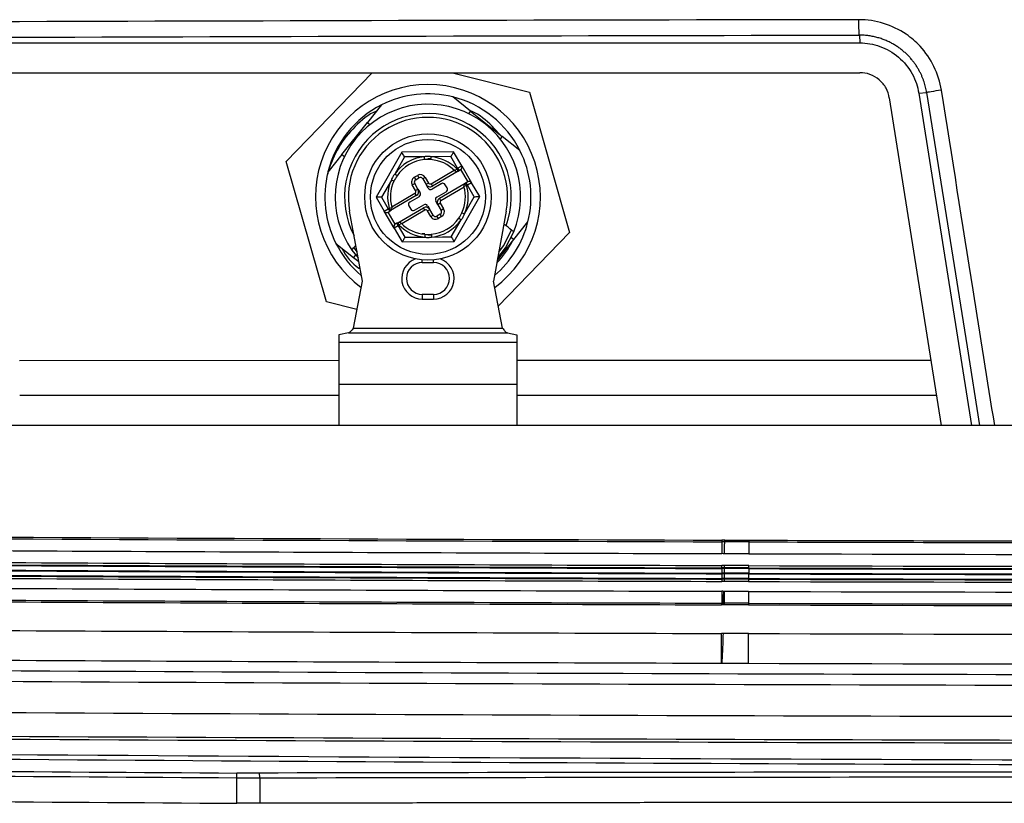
# Model space of a CAD drawing. Header units: inches. Extents: x 2 to 86, y 2 to 66.
# Tile 21 of 36: x 59.9 to 64, y 19.4 to 22.7. Entities that reach past the tile are written whole.
import ezdxf

# ---------------------------------------------------------------- set-up
doc = ezdxf.new("R2010")
doc.units = ezdxf.units.IN
doc.header["$LTSCALE"] = 8
doc.header["$MEASUREMENT"] = 0

msp = doc.modelspace()

# ---------------------------------------------------------------- linework, layer by layer
for p, q in [((63.4404, 22.641), (63.4429, 22.6082)), ((59.7995, 22.6082), (63.4429, 22.6082)), ((59.7996, 22.4832), (63.4429, 22.4832)), ((61.0321, 22.1101), (61.3932, 22.4832)), ((61.73, 22.4832), (62.0543, 22.4019)), ((62.0543, 22.4019), (62.2227, 21.8118)), ((63.6898, 22.3973), (63.7231, 22.4)), ((63.6898, 22.3973), (63.9109, 21.0009)), ((61.4323, 22.3476), (61.3732, 22.2735)), ((61.8061, 22.322), (61.7321, 22.3812)), ((63.5663, 22.3777), (63.7844, 21.0009)), ((61.8061, 22.322), (61.7977, 22.3115)), ((61.8061, 22.322), (61.94, 22.2152)), ((61.2663, 22.1397), (61.3732, 22.2735)), ((61.3732, 22.2735), (61.3837, 22.2651)), ((61.933, 22.2207), (61.9064, 22.2491)), ((61.94, 22.2152), (61.9316, 22.2047)), ((62.014, 22.156), (61.94, 22.2152)), ((61.2663, 22.1397), (61.2072, 22.0656)), ((61.2663, 22.1397), (61.2768, 22.1313)), ((61.5176, 22.1487), (61.4099, 21.9597)), ((61.7351, 22.1499), (61.5176, 22.1487)), ((61.7692, 22.0917), (61.7351, 22.1499)), ((61.2005, 21.52), (61.0321, 22.1101)), ((61.5291, 22.1291), (61.4879, 22.0568)), ((61.64, 22.1204), (61.6265, 22.1204)), ((61.7239, 22.1302), (61.6407, 22.1297)), ((61.7522, 22.0818), (61.7239, 22.1302)), ((61.2073, 22.0662), (61.2066, 22.0571)), ((61.6405, 22.0165), (61.7377, 22.0733)), ((61.7542, 22.0693), (61.6465, 22.0063)), ((61.7398, 22.0712), (61.7483, 22.0795)), ((61.7483, 22.0795), (61.7522, 22.0818)), ((61.7483, 22.0795), (61.7542, 22.0693)), ((61.7522, 22.0818), (61.7692, 22.0917)), ((61.7522, 22.0818), (61.7581, 22.0716)), ((61.7542, 22.0693), (61.7581, 22.0716)), ((61.7581, 22.0716), (61.7649, 22.0756)), ((61.7649, 22.0756), (61.7947, 22.0246)), ((61.7692, 22.0917), (61.8109, 22.0203)), ((61.4738, 22.0321), (61.4326, 21.9599)), ((61.5615, 22.0113), (61.5717, 22.0173)), ((61.5699, 22.0436), (61.5835, 22.0516)), ((61.5699, 22.0436), (61.5759, 22.0334)), ((61.5856, 21.9935), (61.5717, 22.0173)), ((61.5759, 22.0334), (61.5895, 22.0414)), ((61.5835, 22.0516), (61.5895, 22.0414)), ((61.6158, 22.0431), (61.6056, 22.0371)), ((61.6056, 22.0371), (61.6196, 22.0134)), ((61.6158, 22.0431), (61.6297, 22.0193)), ((61.6297, 22.0193), (61.6196, 22.0134)), ((61.6285, 21.9981), (61.6196, 22.0134)), ((61.6405, 22.0165), (61.6465, 22.0063)), ((61.6837, 22.0167), (61.6447, 21.9938)), ((61.6763, 21.9553), (61.784, 22.0183)), ((61.7078, 21.9989), (61.6999, 22.0125)), ((61.7879, 22.0206), (61.784, 22.0183)), ((61.79, 22.0081), (61.784, 22.0183)), ((61.7947, 22.0246), (61.7879, 22.0206)), ((61.7939, 22.0104), (61.7879, 22.0206)), ((61.8109, 22.0203), (61.7939, 22.0104)), ((61.8449, 21.9621), (61.8109, 22.0203)), ((61.4754, 21.9199), (61.5725, 21.9768)), ((61.5754, 21.9875), (61.5615, 22.0113)), ((61.5725, 21.9768), (61.5785, 21.9666)), ((61.5754, 21.9875), (61.5856, 21.9935)), ((61.5856, 21.9935), (61.5945, 21.9782)), ((61.6645, 21.9598), (61.7036, 21.9827)), ((61.7794, 22.002), (61.6823, 21.9451)), ((61.79, 22.0081), (61.7786, 22.0048)), ((61.7939, 22.0104), (61.79, 22.0081)), ((61.8222, 21.962), (61.7939, 22.0104)), ((61.4099, 21.9597), (61.4439, 21.9015)), ((61.4326, 21.9599), (61.4609, 21.9115)), ((61.5785, 21.9666), (61.4708, 21.9036)), ((61.5903, 21.962), (61.5512, 21.9392)), ((61.6692, 21.9284), (61.6603, 21.9437)), ((61.6794, 21.9344), (61.6692, 21.9284)), ((61.6823, 21.9451), (61.6763, 21.9553)), ((61.6794, 21.9344), (61.6933, 21.9106)), ((61.7372, 21.7732), (61.8449, 21.9621)), ((61.781, 21.8898), (61.8222, 21.962)), ((61.3518, 21.6066), (61.2982, 21.9009)), ((61.4439, 21.9015), (61.4609, 21.9115)), ((61.4857, 21.8302), (61.4439, 21.9015)), ((61.4601, 21.8973), (61.4669, 21.9013)), ((61.4899, 21.8463), (61.4601, 21.8973)), ((61.4609, 21.9115), (61.4648, 21.9138)), ((61.4609, 21.9115), (61.4669, 21.9013)), ((61.4648, 21.9138), (61.4762, 21.917)), ((61.4648, 21.9138), (61.4708, 21.9036)), ((61.4669, 21.9013), (61.4708, 21.9036)), ((61.5006, 21.8526), (61.6083, 21.9156)), ((61.6143, 21.9054), (61.5171, 21.8485)), ((61.547, 21.923), (61.5549, 21.9094)), ((61.5711, 21.9052), (61.6102, 21.928)), ((61.6143, 21.9054), (61.6083, 21.9156)), ((61.6251, 21.9026), (61.6353, 21.9085)), ((61.639, 21.8788), (61.6251, 21.9026)), ((61.6263, 21.9238), (61.6353, 21.9085)), ((61.6492, 21.8847), (61.6353, 21.9085)), ((61.6789, 21.8884), (61.6653, 21.8805)), ((61.6692, 21.9284), (61.6832, 21.9046)), ((61.6849, 21.8783), (61.6789, 21.8884)), ((61.6933, 21.9106), (61.6832, 21.9046)), ((61.9566, 21.9009), (61.903, 21.6066)), ((61.4967, 21.8503), (61.4899, 21.8463)), ((61.5006, 21.8526), (61.4967, 21.8503)), ((61.5026, 21.8401), (61.4967, 21.8503)), ((61.5066, 21.8424), (61.5006, 21.8526)), ((61.515, 21.8507), (61.5066, 21.8424)), ((61.639, 21.8788), (61.6492, 21.8847)), ((61.6713, 21.8703), (61.6653, 21.8805)), ((61.6849, 21.8783), (61.6713, 21.8703)), ((61.7257, 21.7928), (61.7669, 21.865)), ((61.9561, 21.8396), (61.9468, 21.847)), ((61.9885, 21.7822), (62.0476, 21.8563)), ((61.5026, 21.8401), (61.4857, 21.8302)), ((61.4857, 21.8302), (61.5197, 21.772)), ((61.5066, 21.8424), (61.5026, 21.8401)), ((61.5026, 21.8401), (61.5309, 21.7917)), ((61.6144, 21.8054), (61.6026, 21.8054)), ((62.2227, 21.8118), (61.9231, 21.5022)), ((61.2408, 21.7658), (61.3148, 21.7067)), ((61.5197, 21.772), (61.7372, 21.7732)), ((61.5309, 21.7917), (61.6141, 21.7922)), ((61.6283, 21.8015), (61.6417, 21.8015)), ((61.9192, 21.6954), (61.9885, 21.7822)), ((61.978, 21.7906), (61.9885, 21.7822)), ((61.308, 21.7376), (61.334, 21.7044)), ((61.3157, 21.7472), (61.3297, 21.7281)), ((61.3232, 21.7172), (61.3148, 21.7067)), ((61.3148, 21.7067), (61.3368, 21.6892)), ((61.6038, 21.6853), (61.6038, 21.6962)), ((61.6038, 21.6853), (61.651, 21.6853)), ((61.651, 21.6853), (61.651, 21.6962)), ((61.314, 21.4098), (61.3518, 21.6066)), ((61.9408, 21.4098), (61.903, 21.6066)), ((61.329, 21.4878), (61.2005, 21.52)), ((61.6038, 21.5515), (61.6038, 21.5318)), ((61.651, 21.5515), (61.6038, 21.5515)), ((61.6038, 21.5318), (61.651, 21.5318)), ((61.651, 21.5515), (61.651, 21.5318)), ((61.314, 21.4098), (61.9408, 21.4098)), ((61.2934, 21.3901), (61.2534, 21.3815)), ((61.2534, 21.3815), (61.2534, 21.3506)), ((61.2534, 21.3506), (62.0014, 21.3506)), ((61.2534, 21.3506), (61.2534, 21.1735)), ((61.2934, 21.3901), (61.9614, 21.3901)), ((61.9614, 21.3901), (62.0014, 21.3815)), ((62.0014, 21.3815), (62.0014, 21.3506)), ((62.0014, 21.3506), (62.0014, 21.1735)), ((61.2534, 21.2731), (59.911, 21.2727)), ((61.2534, 21.1735), (61.2534, 21.0009)), ((61.2534, 21.1735), (62.0014, 21.1735)), ((62.0014, 21.1735), (62.0014, 21.0009)), ((59.9119, 21.1272), (61.2534, 21.1274)), ((74.9397, 21.0009), (59.3151, 21.0009)), ((62.8625, 20.5115), (62.8624, 20.4617)), ((62.8626, 20.5184), (62.8625, 20.5115)), ((62.9757, 20.5181), (62.9756, 20.5111)), ((62.8622, 20.3992), (62.8621, 20.3795)), ((62.8622, 20.4019), (62.8622, 20.4117)), ((62.8622, 20.4019), (62.8622, 20.3992)), ((62.9753, 20.4015), (62.9754, 20.4114)), ((62.9753, 20.4015), (62.9753, 20.3989)), ((62.9753, 20.3989), (62.9753, 20.3792)), ((62.8621, 20.3771), (62.8621, 20.3574)), ((62.8621, 20.3548), (62.8621, 20.3574)), ((62.9752, 20.3768), (62.9752, 20.3571)), ((62.9752, 20.3544), (62.9752, 20.3571)), ((62.8621, 20.3548), (62.862, 20.3449)), ((62.9752, 20.3544), (62.9752, 20.3446)), ((62.8619, 20.3033), (62.8618, 20.2535)), ((62.8687, 20.2534), (62.8702, 20.3032)), ((62.8702, 20.3032), (62.8713, 20.3031)), ((62.8724, 20.3031), (62.8713, 20.3031)), ((62.8618, 20.2535), (62.8617, 20.2466)), ((62.8684, 20.2464), (62.8687, 20.2534)), ((62.8704, 20.2464), (62.8684, 20.2464)), ((62.8687, 20.2534), (62.8705, 20.2533)), ((62.8704, 20.2464), (62.8705, 20.2533)), ((62.8723, 20.2464), (62.8704, 20.2464)), ((62.8723, 20.2533), (62.8705, 20.2533)), ((62.8723, 20.2533), (62.8723, 20.2464)), ((62.9749, 20.2532), (62.9749, 20.2462)), ((62.861, 20.0013), (62.8614, 20.1261)), ((62.861, 20.0009), (62.861, 20.0013)), ((60.8245, 19.4125), (60.8245, 19.5196)), ((60.9207, 19.5194), (60.9207, 19.4123))]:
    msp.add_line(p, q)
at = {"flags": 128}
for points in [[(63.7231, 22.4), (63.8927, 21.3304), (63.945, 21.0009)], [(61.6122, 22.1296), (61.5657, 22.1293), (61.5291, 22.1291)], [(61.9208, 21.7044), (61.953, 21.7467), (61.9883, 21.8138)], [(61.9251, 21.7281), (61.9447, 21.7556), (61.9787, 21.8215)], [(61.6426, 21.7923), (61.6891, 21.7926), (61.7257, 21.7928)], [(62.8743, 20.5113), (62.8744, 20.5152), (62.8744, 20.5183)], [(62.875, 20.4615), (62.8742, 20.4615), (62.8736, 20.4615)], [(62.8728, 20.4017), (62.8727, 20.4002), (62.8727, 20.399)], [(62.8721, 20.3546), (62.8721, 20.3561), (62.8721, 20.3573)]]:
    msp.add_lwpolyline(points, dxfattribs=at)
for radius in [0.2657, 0.2416]:
    msp.add_circle((61.6274, 21.9609), radius)
for centre, radius, start, end in [((61.6274, 21.9609), 0.4724, 306.4294, 233.5706), ((61.6274, 21.9609), 0.4331, 76.0152, 116.7753), ((61.6274, 21.9609), 0.4331, 116.7753, 165.9311), ((61.6274, 21.9609), 0.3898, 337.8243, 214.9662), ((61.6274, 21.9609), 0.4331, 26.7753, 76.0152), ((61.6274, 21.9609), 0.3504, 339.7323, 207.57), ((61.6274, 21.9609), 0.3346, 349.673, 190.327), ((61.6274, 21.9609), 0.4331, 346.0152, 26.7753), ((61.6274, 21.9609), 0.1693, 95.1384, 145.4974), ((61.6274, 21.9609), 0.1575, 95.1384, 145.4974), ((61.6274, 21.9609), 0.1575, 44.4516, 85.4974), ((61.6274, 21.9609), 0.1693, 44.4516, 85.4974), ((61.6274, 21.9609), 0.4331, 166.0152, 206.7753), ((61.5954, 22.0312), 0.0236, 30.3179, 120.3179), ((61.759, 22.0858), 0.0118, 300.3179, 30.3179), ((61.6274, 21.9609), 0.1693, 155.1384, 196.1841), ((61.6274, 21.9609), 0.1575, 155.1384, 196.1841), ((61.5819, 22.0232), 0.0236, 120.3179, 210.3179), ((61.5819, 22.0232), 0.0118, 120.3179, 210.3179), ((61.5954, 22.0312), 0.0118, 30.3179, 120.3179), ((61.6365, 22.0233), 0.0197, 210.3179, 300.3179), ((61.6365, 22.0233), 0.00787, 210.3179, 300.3179), ((61.6897, 22.0065), 0.0118, 30.3179, 120.3179), ((61.79, 22.0081), 0.0118, 120.3179, 196.1841), ((61.8007, 22.0144), 0.0118, 30.3179, 120.3179), ((61.5686, 21.9835), 0.00787, 300.3179, 30.3179), ((61.5686, 21.9835), 0.0197, 300.3179, 30.3179), ((61.5843, 21.9722), 0.0118, 300.3179, 30.3179), ((61.6387, 22.004), 0.0118, 210.3179, 300.3179), ((61.6977, 21.9929), 0.0118, 300.3179, 30.3179), ((61.6274, 21.9609), 0.1575, 335.1384, 16.1841), ((61.6274, 21.9609), 0.1693, 335.1384, 16.1841), ((61.5572, 21.929), 0.0118, 120.3179, 210.3179), ((61.6161, 21.9179), 0.0118, 30.3179, 120.3179), ((61.6705, 21.9497), 0.0118, 120.3179, 210.3179), ((61.6862, 21.9383), 0.0197, 120.3179, 210.3179), ((61.6862, 21.9383), 0.00787, 120.3179, 210.3179), ((61.4541, 21.9075), 0.0118, 210.3179, 300.3179), ((61.4648, 21.9138), 0.0118, 300.3179, 16.1841), ((61.5651, 21.9154), 0.0118, 210.3179, 300.3179), ((61.6183, 21.8986), 0.0197, 30.3179, 120.3179), ((61.6183, 21.8986), 0.00787, 30.3179, 120.3179), ((61.673, 21.8986), 0.0118, 300.3179, 30.3179), ((61.673, 21.8986), 0.0236, 300.3179, 30.3179), ((61.6274, 21.9609), 0.1575, 224.4516, 265.4974), ((61.6594, 21.8907), 0.0236, 210.3179, 300.3179), ((61.6274, 21.9609), 0.1575, 275.1384, 325.4974), ((61.6274, 21.9609), 0.1693, 275.1384, 325.4974), ((61.6594, 21.8907), 0.0118, 210.3179, 300.3179), ((61.6274, 21.9609), 0.4331, 310.2724, 346.0152), ((61.4959, 21.8361), 0.0118, 120.3179, 210.3179), ((61.6274, 21.9609), 0.1693, 224.4516, 265.4974), ((61.6274, 21.9609), 0.4331, 206.7753, 229.7276), ((61.6274, 21.9609), 0.4011, 316.2175, 332.4193), ((61.6038, 21.6184), 0.0866, 109.0285, 270), ((61.6038, 21.6184), 0.0669, 90, 270), ((61.651, 21.6184), 0.0866, 270, 70.9715), ((61.651, 21.6184), 0.0669, 270, 90), ((67.1274, 1409.2858), 1388.7809, 269.6648793, 269.8240481), ((67.1274, 1409.2858), 1388.7739, 269.6649559, 269.8240481), ((62.861, 20.0009), 0.5105, 88.5043, 89.824), ((62.861, 20.0009), 0.5175, 88.5143, 89.824), ((67.1274, 1409.2858), 1388.7809, 269.8287142, 269.8826169), ((67.1274, 1409.2858), 1388.7739, 269.8287142, 269.8824506), ((67.1274, 1409.2858), 1388.8307, 269.6602099, 269.8240481), ((62.861, 20.0009), 0.4607, 88.4266, 89.824), ((67.1274, 1409.2858), 1388.8307, 269.8287142, 270.1712858), ((67.1274, 1409.2858), 1388.9129, 269.6524784, 269.8240481), ((67.1274, 1409.2858), 1388.8806, 269.6524784, 269.8240481), ((67.1274, 1409.2858), 1388.8905, 269.6524784, 269.8240481), ((67.1274, 1409.2858), 1388.8932, 269.6524784, 269.8240481), ((62.861, 20.0009), 0.4108, 88.3348, 89.824), ((62.861, 20.0009), 0.4009, 88.3147, 89.824), ((62.861, 20.0009), 0.3983, 88.3091, 89.824), ((62.8599, -18.0063), 38.4053, 89.82785, 89.98089), ((62.8599, -18.0063), 38.408, 89.82785, 89.98083), ((62.8599, -18.0063), 38.4178, 89.82785, 89.98062), ((67.1274, 1409.2858), 1388.8905, 269.8287142, 270.1712858), ((67.1274, 1409.2858), 1388.8932, 269.8287142, 270.1712858), ((67.1274, 1409.2858), 1388.8806, 269.8287142, 270.1712858), ((67.1274, 1409.2858), 1388.9474, 269.6524784, 269.8240481), ((67.1274, 1409.2858), 1388.9349, 269.6524784, 269.8240481), ((67.1274, 1409.2858), 1388.9376, 269.6524784, 269.8240481), ((67.1274, 1409.2858), 1388.9152, 269.6524784, 269.8240481), ((62.861, 20.0009), 0.3786, 88.2662, 89.824), ((62.861, 20.0001), 0.377, 88.2626, 89.8231), ((62.861, 20.0001), 0.3573, 88.2158, 89.8231), ((62.8599, -17.998), 38.3552, 89.82784, 89.98184), ((62.8599, -18.0063), 38.3856, 89.82785, 89.98132), ((62.8599, -17.998), 38.3749, 89.82784, 89.98139), ((67.1274, 1409.2858), 1388.9152, 269.8287142, 270.1712857), ((67.1274, 1409.2858), 1388.9349, 269.8287142, 270.1712858), ((67.1274, 1409.2858), 1388.9129, 269.8287142, 270.1712858), ((67.1274, 1409.2858), 1388.9891, 269.6524784, 269.8240481), ((62.861, 20.0001), 0.3448, 88.184, 89.8231), ((62.861, 20.0001), 0.3547, 88.2091, 89.8231), ((62.8599, -17.998), 38.3427, 89.82784, 89.98213), ((62.8599, -17.998), 38.3526, 89.82784, 89.9819), ((67.1274, 1409.2858), 1388.9376, 269.8287142, 270.1712858), ((67.1274, 1409.2858), 1388.9474, 269.8287142, 270.1712858), ((62.861, 20.0009), 0.3024, 88.2584, 89.824), ((67.1274, 1409.2858), 1388.9891, 269.8287142, 270.1712858), ((67.1274, 1409.2858), 1389.0458, 269.6524784, 269.8240481), ((67.1274, 1409.2858), 1389.0389, 269.6524784, 269.8240481), ((62.861, 20.0009), 0.2456, 88.2584, 89.824), ((62.861, 20.0009), 0.2526, 88.2584, 89.824), ((67.1274, 1409.2858), 1389.0389, 269.8287142, 270.1712858), ((67.1274, 1409.2858), 1389.0458, 269.8287142, 270.1712858), ((67.1274, 1409.2858), 1389.1663, 269.6430462, 269.8240481), ((62.861, 20.0009), 0.1252, 86.9949, 89.824), ((67.1274, 1409.2858), 1389.1663, 269.8287142, 270.1712858), ((67.1274, 1409.2858), 1389.2911, 269.6430462, 269.8240481), ((62.861, 20.0009), 0.000343, 29.9771, 89.824), ((67.1274, 1409.2858), 1389.2911, 269.8287142, 270.1712858), ((67.1274, 1409.2858), 1389.335, 269.6430462, 269.9610667), ((67.1274, 1409.2858), 1389.38, 269.6430462, 269.9629057), ((67.1274, 1409.2858), 1389.5111, 269.6430462, 269.9660322), ((67.1274, 1409.2858), 1389.6107, 269.6430462, 269.9690376), ((67.1274, 1409.2858), 1389.6229, 269.6430462, 269.9699214), ((67.1371, 1007.5345), 987.9437, 269.4898578, 269.9599239), ((67.1371, 1007.5345), 987.9636, 269.4898578, 269.9388925), ((67.1371, 1007.5345), 988.035, 269.4898578, 269.6339344), ((67.1371, 1007.5345), 988.0151, 269.4898578, 269.6339344), ((67.1371, 1007.5345), 988.1422, 269.4898578, 269.6339741)]:
    msp.add_arc(centre, radius, start, end)
for points in [[(63.4383, 22.7059), (62.2241, 22.7039), (61.0104, 22.7009), (59.798, 22.6969)], [(59.8021, 22.632), (61.0138, 22.636), (62.2268, 22.639), (63.4404, 22.641)], [(63.6954, 22.5944), (63.6779, 22.6131), (63.6583, 22.6299), (63.6372, 22.6445)], [(63.7854, 22.4101), (63.7745, 22.4786), (63.7426, 22.5436), (63.6954, 22.5944)], [(61.6398, 22.1179), (61.631, 22.1186), (61.6221, 22.1186), (61.6133, 22.1178)], [(61.4976, 22.0501), (61.4926, 22.0429), (61.4882, 22.0352), (61.4845, 22.0271)], [(61.7572, 21.8717), (61.7622, 21.879), (61.7666, 21.8867), (61.7703, 21.8947)], [(61.9883, 21.8138), (61.9773, 21.8226), (61.9665, 21.8312), (61.9561, 21.8396)], [(61.615, 21.8039), (61.6238, 21.8033), (61.6327, 21.8033), (61.6415, 21.8041)], [(61.9408, 21.4098), (61.9443, 21.4047), (61.9511, 21.3947), (61.958, 21.3903), (61.9614, 21.3901)], [(62.9756, 20.5111), (62.9419, 20.5112), (62.9081, 20.5113), (62.8743, 20.5113)], [(62.8744, 20.5183), (62.9082, 20.5182), (62.9419, 20.5182), (62.9757, 20.5181)], [(62.9755, 20.4613), (62.942, 20.4614), (62.9085, 20.4615), (62.875, 20.4615)], [(62.975, 20.303), (62.9408, 20.3031), (62.9066, 20.3031), (62.8724, 20.3031)], [(62.9749, 20.2532), (62.9407, 20.2533), (62.9065, 20.2533), (62.8723, 20.2533)], [(62.9749, 20.2462), (62.9407, 20.2463), (62.9065, 20.2464), (62.8723, 20.2464)], [(62.9745, 20.1258), (62.9388, 20.1259), (62.9032, 20.1259), (62.8675, 20.1259)], [(62.8613, 20.0011), (62.8612, 20.001), (62.8611, 20.0009), (62.861, 20.0009)], [(62.861, 20.0009), (62.8987, 20.0009), (62.9364, 20.0009), (62.9741, 20.0009)], [(60.9189, 19.5394), (60.8876, 19.5393), (60.8561, 19.5394), (60.8247, 19.5396)], [(66.0409, 19.5423), (64.3309, 19.544), (62.621, 19.5431), (60.9189, 19.5394)], [(60.9207, 19.5194), (60.9207, 19.5244), (60.9203, 19.5342), (60.9194, 19.5389), (60.9189, 19.5394)], [(60.8245, 19.5196), (60.8566, 19.5194), (60.8887, 19.5194), (60.9207, 19.5194)], [(60.9207, 19.5194), (62.6222, 19.5231), (64.3315, 19.5241), (66.0409, 19.5224)]]:
    msp.add_open_spline(points, degree=3)
for points, knots in [([(63.6372, 22.6445), (63.608, 22.6643), (63.576, 22.6798), (63.5087, 22.7006), (63.4736, 22.7059), (63.4383, 22.7059)], [0, 0, 0, 0, 0.5, 0.5, 1, 1, 1, 1]), ([(63.4404, 22.641), (63.4398, 22.6418), (63.4393, 22.6493), (63.4386, 22.673), (63.4384, 22.6894), (63.4383, 22.7059)], [0, 0, 0, 0, 0.5, 0.5, 1, 1, 1, 1]), ([(63.7231, 22.4), (63.7225, 22.4035), (63.7213, 22.4108), (63.7188, 22.4218), (63.7159, 22.433), (63.7124, 22.4444), (63.7083, 22.4561), (63.7036, 22.4679), (63.6981, 22.4798), (63.692, 22.4918), (63.685, 22.5039), (63.6773, 22.5158), (63.6688, 22.5277), (63.6595, 22.5394), (63.6492, 22.5509), (63.6382, 22.5621), (63.6262, 22.5729), (63.6133, 22.5833), (63.5996, 22.593), (63.5849, 22.6022), (63.5694, 22.6106), (63.5531, 22.6182), (63.536, 22.6249), (63.5181, 22.6306), (63.4995, 22.6351), (63.4803, 22.6384), (63.4605, 22.6406), (63.4471, 22.6408), (63.4404, 22.641)], [0, 0, 0, 0, 0.026804, 0.054542, 0.083215, 0.112821, 0.143362, 0.174836, 0.207244, 0.240585, 0.274859, 0.310066, 0.346206, 0.383278, 0.421283, 0.460219, 0.500086, 0.540884, 0.582614, 0.625274, 0.668863, 0.713383, 0.758832, 0.805209, 0.852515, 0.90075, 0.949911, 1, 1, 1, 1]), ([(63.4429, 22.6082), (63.4699, 22.6082), (63.4987, 22.6036), (63.5547, 22.5837), (63.5818, 22.5682), (63.6286, 22.5283), (63.6481, 22.5039), (63.6766, 22.4517), (63.6855, 22.424), (63.6898, 22.3973)], [0, 0, 0, 0, 0.25, 0.25, 0.5, 0.5, 0.75, 0.75, 1, 1, 1, 1]), ([(63.5663, 22.3777), (63.5642, 22.3911), (63.5597, 22.4049), (63.5455, 22.431), (63.5357, 22.4432), (63.5123, 22.4632), (63.4988, 22.4709), (63.4708, 22.4809), (63.4564, 22.4832), (63.4429, 22.4832)], [0, 0, 0, 0, 0.25, 0.25, 0.5, 0.5, 0.75, 0.75, 1, 1, 1, 1]), ([(63.7854, 22.4101), (63.7694, 22.4076), (63.7537, 22.4051), (63.731, 22.4014), (63.7239, 22.4002), (63.7231, 22.4)], [0, 0, 0, 0, 0.5, 0.5, 1, 1, 1, 1]), ([(64.009, 21.0009), (63.9789, 21.1906), (63.9044, 21.6603), (63.8298, 22.13), (63.7854, 22.4101)], [0, 0, 0, 0, 0.403664, 1, 1, 1, 1]), ([(61.4125, 22.3227), (61.412, 22.3225), (61.3771, 22.309), (61.3196, 22.2578), (61.2465, 22.1725), (61.2204, 22.1018), (61.2073, 22.0662)], [0, 0, 0, 0, 0.004794, 0.333429, 0.665165, 1, 1, 1, 1]), ([(61.9064, 22.2491), (61.881, 22.2743), (61.8501, 22.3049), (61.8105, 22.3212), (61.8036, 22.3241)], [0, 0, 0, 0, 0.823601, 1, 1, 1, 1]), ([(61.5291, 22.1291), (61.5277, 22.1314), (61.5263, 22.1339), (61.5234, 22.1387), (61.5221, 22.141), (61.5198, 22.1449), (61.519, 22.1464), (61.5178, 22.1483), (61.5176, 22.1487), (61.5176, 22.1487)], [0, 0, 0, 0, 0.25, 0.25, 0.5, 0.5, 0.75, 0.75, 1, 1, 1, 1]), ([(61.7239, 22.1302), (61.7252, 22.1325), (61.7266, 22.135), (61.7294, 22.1399), (61.7307, 22.1422), (61.7329, 22.1461), (61.7338, 22.1476), (61.7349, 22.1495), (61.7351, 22.1499), (61.7351, 22.1499)], [0, 0, 0, 0, 0.25, 0.25, 0.5, 0.5, 0.75, 0.75, 1, 1, 1, 1]), ([(61.6407, 22.1297), (61.636, 22.1307), (61.6312, 22.1312), (61.6217, 22.1311), (61.6169, 22.1306), (61.6122, 22.1296)], [0, 0, 0, 0, 0.5, 0.5, 1, 1, 1, 1]), ([(61.6133, 22.1178), (61.6133, 22.1178), (61.6132, 22.1191), (61.6128, 22.1234), (61.6125, 22.1265), (61.6122, 22.1296)], [0, 0, 0, 0, 0.5, 0.5, 1, 1, 1, 1]), ([(61.6398, 22.1179), (61.6398, 22.1179), (61.6399, 22.1191), (61.6402, 22.1237), (61.6405, 22.127), (61.6407, 22.1297)], [0, 0, 0, 0, 0.5, 0.5, 1, 1, 1, 1]), ([(61.4879, 22.0568), (61.4847, 22.0532), (61.4819, 22.0493), (61.4772, 22.0411), (61.4753, 22.0367), (61.4738, 22.0321)], [0, 0, 0, 0, 0.5, 0.5, 1, 1, 1, 1]), ([(61.4976, 22.0501), (61.4976, 22.0501), (61.4966, 22.0508), (61.4928, 22.0534), (61.4901, 22.0553), (61.4879, 22.0568)], [0, 0, 0, 0, 0.5, 0.5, 1, 1, 1, 1]), ([(61.7398, 22.0712), (61.7417, 22.0694), (61.7441, 22.0681), (61.7493, 22.0674), (61.752, 22.068), (61.7542, 22.0693)], [0, 0, 0, 0, 0.5, 0.5, 1, 1, 1, 1]), ([(61.4845, 22.0271), (61.4845, 22.0271), (61.4834, 22.0277), (61.4794, 22.0295), (61.4766, 22.0308), (61.4738, 22.0321)], [0, 0, 0, 0, 0.5, 0.5, 1, 1, 1, 1]), ([(61.4326, 21.9599), (61.4299, 21.9598), (61.427, 21.9598), (61.4215, 21.9598), (61.4188, 21.9598), (61.4143, 21.9598), (61.4126, 21.9597), (61.4104, 21.9597), (61.4099, 21.9597), (61.4099, 21.9597)], [0, 0, 0, 0, 0.25, 0.25, 0.5, 0.5, 0.75, 0.75, 1, 1, 1, 1]), ([(61.8222, 21.962), (61.8249, 21.962), (61.8278, 21.9621), (61.8334, 21.9621), (61.836, 21.9621), (61.8405, 21.9621), (61.8422, 21.9621), (61.8444, 21.9621), (61.8449, 21.9621), (61.8449, 21.9621)], [0, 0, 0, 0, 0.25, 0.25, 0.5, 0.5, 0.75, 0.75, 1, 1, 1, 1]), ([(61.7669, 21.865), (61.7701, 21.8686), (61.7729, 21.8725), (61.7776, 21.8808), (61.7795, 21.8852), (61.781, 21.8898)], [0, 0, 0, 0, 0.5, 0.5, 1, 1, 1, 1]), ([(61.7703, 21.8947), (61.7703, 21.8947), (61.7714, 21.8942), (61.7754, 21.8924), (61.7782, 21.8911), (61.781, 21.8898)], [0, 0, 0, 0, 0.5, 0.5, 1, 1, 1, 1]), ([(61.515, 21.8507), (61.5132, 21.8525), (61.5107, 21.8538), (61.5055, 21.8544), (61.5028, 21.8539), (61.5006, 21.8526)], [0, 0, 0, 0, 0.5, 0.5, 1, 1, 1, 1]), ([(61.7572, 21.8717), (61.7572, 21.8717), (61.7582, 21.8711), (61.762, 21.8684), (61.7647, 21.8666), (61.7669, 21.865)], [0, 0, 0, 0, 0.5, 0.5, 1, 1, 1, 1]), ([(61.5309, 21.7917), (61.5296, 21.7894), (61.5282, 21.7869), (61.5254, 21.782), (61.5241, 21.7797), (61.5219, 21.7758), (61.521, 21.7743), (61.5199, 21.7724), (61.5197, 21.772), (61.5197, 21.772)], [0, 0, 0, 0, 0.25, 0.25, 0.5, 0.5, 0.75, 0.75, 1, 1, 1, 1]), ([(61.615, 21.8039), (61.615, 21.804), (61.6149, 21.8028), (61.6146, 21.7981), (61.6143, 21.7949), (61.6141, 21.7922)], [0, 0, 0, 0, 0.5, 0.5, 1, 1, 1, 1]), ([(61.6141, 21.7922), (61.6188, 21.7912), (61.6236, 21.7907), (61.6331, 21.7908), (61.6379, 21.7913), (61.6426, 21.7923)], [0, 0, 0, 0, 0.5, 0.5, 1, 1, 1, 1]), ([(61.6415, 21.8041), (61.6415, 21.8041), (61.6416, 21.8028), (61.642, 21.7985), (61.6423, 21.7954), (61.6426, 21.7923)], [0, 0, 0, 0, 0.5, 0.5, 1, 1, 1, 1]), ([(61.7257, 21.7928), (61.7271, 21.7905), (61.7285, 21.788), (61.7314, 21.7832), (61.7327, 21.7808), (61.735, 21.777), (61.7358, 21.7755), (61.737, 21.7736), (61.7372, 21.7732), (61.7372, 21.7732)], [0, 0, 0, 0, 0.25, 0.25, 0.5, 0.5, 0.75, 0.75, 1, 1, 1, 1]), ([(61.2654, 21.7462), (61.2657, 21.7456), (61.2816, 21.7121), (61.3089, 21.6806), (61.3408, 21.6589), (61.3425, 21.6577)], [0, 0, 0, 0, 0.0155345, 0.9462366, 1, 1, 1, 1]), ([(61.308, 21.7376), (61.3129, 21.7437), (61.3183, 21.7504), (61.3237, 21.7572), (61.3242, 21.7579)], [0, 0, 0, 0, 0.898473, 1, 1, 1, 1]), ([(61.314, 21.4098), (61.3105, 21.4047), (61.3071, 21.3998), (61.3003, 21.3925), (61.2968, 21.3903), (61.2934, 21.3901)], [0, 0, 0, 0, 0.5, 0.5, 1, 1, 1, 1]), ([(63.7411, 21.2738), (63.5228, 21.2738), (62.9429, 21.2737), (62.363, 21.2735), (62.0014, 21.2734)], [0, 0, 0, 0, 0.376471, 1, 1, 1, 1]), ([(62.0014, 21.1274), (62.5075, 21.1275), (63.0951, 21.1276), (63.6827, 21.1276), (63.7643, 21.1276)], [0, 0, 0, 0, 0.86119, 1, 1, 1, 1]), ([(62.8736, 20.4615), (62.8739, 20.4739), (62.8741, 20.4862), (62.8744, 20.5044), (62.8744, 20.5102), (62.8743, 20.5113)], [0, 0, 0, 0, 0.5, 0.5, 1, 1, 1, 1]), ([(62.9756, 20.5111), (62.9756, 20.5101), (62.9756, 20.5042), (62.9756, 20.486), (62.9755, 20.4737), (62.9755, 20.4613)], [0, 0, 0, 0, 0.5, 0.5, 1, 1, 1, 1]), ([(62.8727, 20.399), (62.8727, 20.3982), (62.8727, 20.3958), (62.8726, 20.3886), (62.8725, 20.384), (62.8724, 20.3793)], [0, 0, 0, 0, 0.5, 0.5, 1, 1, 1, 1]), ([(62.8729, 20.4116), (62.8729, 20.4092), (62.8728, 20.4069), (62.8728, 20.4033), (62.8728, 20.4021), (62.8728, 20.4017)], [0, 0, 0, 0, 0.5, 0.5, 1, 1, 1, 1]), ([(62.8724, 20.377), (62.8723, 20.3723), (62.8723, 20.3677), (62.8721, 20.3605), (62.8721, 20.3581), (62.8721, 20.3573)], [0, 0, 0, 0, 0.5, 0.5, 1, 1, 1, 1]), ([(62.8721, 20.3546), (62.872, 20.3542), (62.872, 20.353), (62.872, 20.3494), (62.8719, 20.3471), (62.8719, 20.3447)], [0, 0, 0, 0, 0.5, 0.5, 1, 1, 1, 1]), ([(62.8705, 20.2533), (62.8705, 20.2538), (62.8705, 20.2553), (62.8706, 20.2607), (62.8707, 20.2646), (62.8708, 20.2741), (62.8709, 20.2798), (62.8711, 20.2915), (62.8712, 20.2975), (62.8713, 20.3031)], [0, 0, 0, 0, 0.25, 0.25, 0.5, 0.5, 0.75, 0.75, 1, 1, 1, 1]), ([(62.8724, 20.3031), (62.8724, 20.2908), (62.8724, 20.2784), (62.8723, 20.2603), (62.8723, 20.2544), (62.8723, 20.2533)], [0, 0, 0, 0, 0.5, 0.5, 1, 1, 1, 1]), ([(62.975, 20.303), (62.975, 20.2906), (62.975, 20.2783), (62.9749, 20.2601), (62.9749, 20.2542), (62.9749, 20.2532)], [0, 0, 0, 0, 0.5, 0.5, 1, 1, 1, 1]), ([(62.8675, 20.1259), (62.8665, 20.0944), (62.8654, 20.0628), (62.8634, 20.0172), (62.8623, 20.0029), (62.8613, 20.0011)], [0, 0, 0, 0, 0.5, 0.5, 1, 1, 1, 1]), ([(62.9741, 20.0009), (62.9741, 20.0026), (62.9742, 20.017), (62.9743, 20.0512), (62.9743, 20.0647), (62.9744, 20.0941), (62.9744, 20.11), (62.9745, 20.1258)], [0, 0, 0, 0, 0.5, 0.5, 0.75, 0.75, 1, 1, 1, 1]), ([(60.8245, 19.5196), (60.8246, 19.5246), (60.8246, 19.5295), (60.8246, 19.5368), (60.8247, 19.5391), (60.8247, 19.5396)], [0, 0, 0, 0, 0.5, 0.5, 1, 1, 1, 1]), ([(60.9207, 19.4123), (60.9144, 19.4123), (60.9017, 19.4123), (60.8825, 19.4123), (60.8633, 19.4123), (60.8439, 19.4124), (60.831, 19.4125), (60.8245, 19.4125)], [0, 0, 0, 0, 0.198413, 0.397546, 0.597473, 0.798266, 1, 1, 1, 1]), ([(66.0691, 19.4152), (66.0199, 19.4153), (65.9216, 19.4154), (65.7742, 19.4155), (65.6268, 19.4156), (65.4795, 19.4157), (65.3321, 19.4158), (65.1848, 19.4159), (65.0375, 19.4159), (64.8902, 19.416), (64.7429, 19.416), (64.5956, 19.416), (64.4484, 19.4161), (64.3012, 19.4161), (64.154, 19.416), (64.0068, 19.416), (63.8597, 19.416), (63.7125, 19.4159), (63.5654, 19.4158), (63.4183, 19.4158), (63.2713, 19.4157), (63.1242, 19.4155), (62.9772, 19.4154), (62.8301, 19.4153), (62.6831, 19.4151), (62.5362, 19.415), (62.3892, 19.4148), (62.2423, 19.4146), (62.0954, 19.4144), (61.9485, 19.4142), (61.8016, 19.414), (61.6547, 19.4137), (61.5079, 19.4135), (61.361, 19.4132), (61.2142, 19.4129), (61.0675, 19.4126), (60.9696, 19.4124), (60.9207, 19.4123)], [0, 0, 0, 0, 0.028592, 0.05718, 0.085765, 0.114347, 0.142925, 0.171502, 0.200075, 0.228646, 0.257216, 0.285783, 0.314349, 0.342913, 0.371477, 0.400039, 0.4286, 0.457161, 0.485722, 0.514282, 0.542843, 0.571404, 0.599965, 0.628527, 0.65709, 0.685654, 0.71422, 0.742787, 0.771356, 0.799927, 0.828501, 0.857076, 0.885655, 0.914236, 0.942821, 0.971409, 1, 1, 1, 1])]:
    msp.add_open_spline(points, degree=3, knots=knots)

doc.saveas('drawing.dxf')
